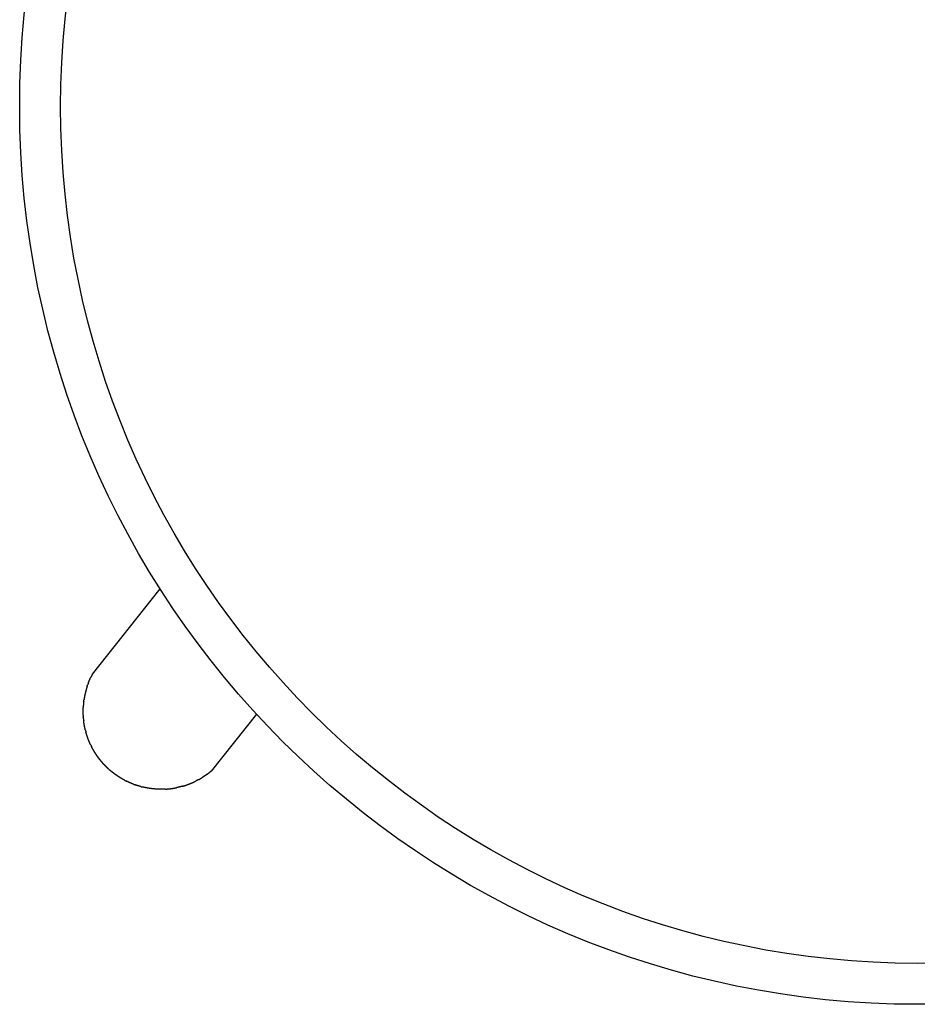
# Model space of a CAD drawing. Extents: x 4518 to 9639, y 4874 to 7834.
# Tile 3 of 8: x 8362 to 8569, y 7343 to 7570. Entities that reach past the tile are written whole.
import ezdxf

# ---------------------------------------------------------------- set-up
doc = ezdxf.new("R2010")
doc.units = 0
doc.header["$LTSCALE"] = 0.5
doc.layers.add('Visible Lines', color=7, linetype='CONTINUOUS', true_color=0x000000)

msp = doc.modelspace()

# ---------------------------------------------------------------- linework, layer by layer
at = {"layer": 'Visible Lines', "color": 0, "lineweight": -2}
for p, q in [((8379.054, 7418.857), (8394.705, 7438.488)), ((8416.874, 7409.651), (8406.438, 7396.561))]:
    msp.add_line(p, q, dxfattribs=at)
for radius in [206.73, 197.309]:
    msp.add_circle((8569.049, 7549.58), radius, dxfattribs=at)
for points in [[(8378.85, 7418.464), (8378.754, 7418.264), (8378.657, 7418.065)], [(8378.85, 7418.464), (8378.754, 7418.264), (8378.657, 7418.065)], [(8379.054, 7418.857), (8378.952, 7418.661), (8378.85, 7418.464)], [(8379.054, 7418.857), (8378.952, 7418.661), (8378.85, 7418.464)], [(8377.836, 7416.006), (8377.769, 7415.794), (8377.703, 7415.583)], [(8377.836, 7416.006), (8377.769, 7415.794), (8377.703, 7415.583)], [(8377.836, 7416.006), (8377.908, 7416.216), (8377.98, 7416.425)], [(8377.836, 7416.006), (8377.908, 7416.216), (8377.98, 7416.425)], [(8378.134, 7416.842), (8378.057, 7416.633), (8377.98, 7416.425)], [(8378.134, 7416.842), (8378.057, 7416.633), (8377.98, 7416.425)], [(8378.134, 7416.842), (8378.216, 7417.048), (8378.299, 7417.254)], [(8378.134, 7416.842), (8378.216, 7417.048), (8378.299, 7417.254)], [(8378.299, 7417.254), (8378.386, 7417.458), (8378.473, 7417.662)], [(8378.299, 7417.254), (8378.386, 7417.458), (8378.473, 7417.662)], [(8378.473, 7417.662), (8378.565, 7417.863), (8378.657, 7418.065)], [(8378.473, 7417.662), (8378.565, 7417.863), (8378.657, 7418.065)], [(8377.272, 7413.861), (8377.232, 7413.643), (8377.191, 7413.425)], [(8377.272, 7413.861), (8377.232, 7413.643), (8377.191, 7413.425)], [(8377.364, 7414.296), (8377.318, 7414.078), (8377.272, 7413.861)], [(8377.364, 7414.296), (8377.318, 7414.078), (8377.272, 7413.861)], [(8377.467, 7414.727), (8377.415, 7414.512), (8377.364, 7414.296)], [(8377.467, 7414.727), (8377.415, 7414.512), (8377.364, 7414.296)], [(8377.579, 7415.157), (8377.523, 7414.942), (8377.467, 7414.727)], [(8377.579, 7415.157), (8377.523, 7414.942), (8377.467, 7414.727)], [(8377.703, 7415.583), (8377.641, 7415.37), (8377.579, 7415.157)], [(8377.703, 7415.583), (8377.641, 7415.37), (8377.579, 7415.157)], [(8376.974, 7411.662), (8376.96, 7411.44), (8376.947, 7411.219)], [(8376.974, 7411.662), (8376.96, 7411.44), (8376.947, 7411.219)], [(8377.012, 7412.104), (8376.993, 7411.883), (8376.974, 7411.662)], [(8377.012, 7412.104), (8376.993, 7411.883), (8376.974, 7411.662)], [(8377.061, 7412.546), (8377.037, 7412.325), (8377.012, 7412.104)], [(8377.061, 7412.546), (8377.037, 7412.325), (8377.012, 7412.104)], [(8377.061, 7412.546), (8377.091, 7412.766), (8377.121, 7412.986)], [(8377.061, 7412.546), (8377.091, 7412.766), (8377.121, 7412.986)], [(8377.191, 7413.425), (8377.156, 7413.205), (8377.121, 7412.986)], [(8377.191, 7413.425), (8377.156, 7413.205), (8377.121, 7412.986)], [(8376.925, 7410.331), (8376.928, 7410.553), (8376.931, 7410.775)], [(8376.925, 7410.331), (8376.928, 7410.553), (8376.931, 7410.775)], [(8376.93, 7409.889), (8376.928, 7410.11), (8376.925, 7410.331)], [(8376.93, 7409.889), (8376.928, 7410.11), (8376.925, 7410.331)], [(8376.947, 7409.448), (8376.938, 7409.668), (8376.93, 7409.889)], [(8376.947, 7409.448), (8376.938, 7409.668), (8376.93, 7409.889)], [(8376.931, 7410.775), (8376.939, 7410.997), (8376.947, 7411.219)], [(8376.931, 7410.775), (8376.939, 7410.997), (8376.947, 7411.219)], [(8376.947, 7409.448), (8376.96, 7409.227), (8376.974, 7409.007)], [(8376.947, 7409.448), (8376.96, 7409.227), (8376.974, 7409.007)], [(8377.011, 7408.567), (8376.992, 7408.787), (8376.974, 7409.007)], [(8377.011, 7408.567), (8376.992, 7408.787), (8376.974, 7409.007)], [(8377.011, 7408.567), (8377.035, 7408.348), (8377.06, 7408.128)], [(8377.011, 7408.567), (8377.035, 7408.348), (8377.06, 7408.128)], [(8377.119, 7407.69), (8377.089, 7407.909), (8377.06, 7408.128)], [(8377.119, 7407.69), (8377.089, 7407.909), (8377.06, 7408.128)], [(8377.189, 7407.254), (8377.154, 7407.472), (8377.119, 7407.69)], [(8377.189, 7407.254), (8377.154, 7407.472), (8377.119, 7407.69)], [(8377.269, 7406.819), (8377.229, 7407.037), (8377.189, 7407.254)], [(8377.269, 7406.819), (8377.229, 7407.037), (8377.189, 7407.254)], [(8377.361, 7406.386), (8377.315, 7406.603), (8377.269, 7406.819)], [(8377.361, 7406.386), (8377.315, 7406.603), (8377.269, 7406.819)], [(8377.463, 7405.956), (8377.412, 7406.171), (8377.361, 7406.386)], [(8377.463, 7405.956), (8377.412, 7406.171), (8377.361, 7406.386)], [(8377.463, 7405.956), (8377.519, 7405.742), (8377.575, 7405.528)], [(8377.463, 7405.956), (8377.519, 7405.742), (8377.575, 7405.528)], [(8377.698, 7405.103), (8377.637, 7405.315), (8377.575, 7405.528)], [(8377.698, 7405.103), (8377.637, 7405.315), (8377.575, 7405.528)], [(8377.832, 7404.68), (8377.765, 7404.892), (8377.698, 7405.103)], [(8377.832, 7404.68), (8377.765, 7404.892), (8377.698, 7405.103)], [(8377.976, 7404.262), (8377.904, 7404.471), (8377.832, 7404.68)], [(8377.976, 7404.262), (8377.904, 7404.471), (8377.832, 7404.68)], [(8378.13, 7403.847), (8378.053, 7404.054), (8377.976, 7404.262)], [(8378.13, 7403.847), (8378.053, 7404.054), (8377.976, 7404.262)], [(8378.294, 7403.435), (8378.212, 7403.641), (8378.13, 7403.847)], [(8378.294, 7403.435), (8378.212, 7403.641), (8378.13, 7403.847)], [(8378.469, 7403.027), (8378.382, 7403.231), (8378.294, 7403.435)], [(8378.469, 7403.027), (8378.382, 7403.231), (8378.294, 7403.435)], [(8378.653, 7402.624), (8378.561, 7402.826), (8378.469, 7403.027)], [(8378.653, 7402.624), (8378.561, 7402.826), (8378.469, 7403.027)], [(8378.653, 7402.624), (8378.751, 7402.425), (8378.848, 7402.226)], [(8378.653, 7402.624), (8378.751, 7402.425), (8378.848, 7402.226)], [(8379.052, 7401.832), (8378.95, 7402.029), (8378.848, 7402.226)], [(8379.052, 7401.832), (8378.95, 7402.029), (8378.848, 7402.226)], [(8379.267, 7401.443), (8379.16, 7401.638), (8379.052, 7401.832)], [(8379.267, 7401.443), (8379.16, 7401.638), (8379.052, 7401.832)], [(8379.491, 7401.06), (8379.379, 7401.251), (8379.267, 7401.443)], [(8379.491, 7401.06), (8379.379, 7401.251), (8379.267, 7401.443)], [(8379.724, 7400.682), (8379.607, 7400.871), (8379.491, 7401.06)], [(8379.724, 7400.682), (8379.607, 7400.871), (8379.491, 7401.06)], [(8379.967, 7400.31), (8379.845, 7400.496), (8379.724, 7400.682)], [(8379.967, 7400.31), (8379.845, 7400.496), (8379.724, 7400.682)], [(8380.219, 7399.943), (8380.093, 7400.126), (8379.967, 7400.31)], [(8380.219, 7399.943), (8380.093, 7400.126), (8379.967, 7400.31)], [(8380.481, 7399.583), (8380.35, 7399.763), (8380.219, 7399.943)], [(8380.481, 7399.583), (8380.35, 7399.763), (8380.219, 7399.943)], [(8380.751, 7399.229), (8380.616, 7399.406), (8380.481, 7399.583)], [(8380.751, 7399.229), (8380.616, 7399.406), (8380.481, 7399.583)], [(8381.03, 7398.883), (8380.89, 7399.056), (8380.751, 7399.229)], [(8381.03, 7398.883), (8380.89, 7399.056), (8380.751, 7399.229)], [(8381.317, 7398.543), (8381.173, 7398.713), (8381.03, 7398.883)], [(8381.317, 7398.543), (8381.173, 7398.713), (8381.03, 7398.883)], [(8381.613, 7398.21), (8381.465, 7398.377), (8381.317, 7398.543)], [(8381.613, 7398.21), (8381.465, 7398.377), (8381.317, 7398.543)], [(8381.917, 7397.885), (8381.765, 7398.048), (8381.613, 7398.21)], [(8381.917, 7397.885), (8381.765, 7398.048), (8381.613, 7398.21)], [(8382.229, 7397.568), (8382.073, 7397.727), (8381.917, 7397.885)], [(8382.229, 7397.568), (8382.073, 7397.727), (8381.917, 7397.885)], [(8382.546, 7397.261), (8382.388, 7397.414), (8382.229, 7397.568)], [(8382.546, 7397.261), (8382.388, 7397.414), (8382.229, 7397.568)], [(8382.87, 7396.962), (8382.708, 7397.111), (8382.546, 7397.261)], [(8382.87, 7396.962), (8382.708, 7397.111), (8382.546, 7397.261)], [(8382.87, 7396.962), (8383.036, 7396.816), (8383.202, 7396.671)], [(8382.87, 7396.962), (8383.036, 7396.816), (8383.202, 7396.671)], [(8383.541, 7396.388), (8383.371, 7396.53), (8383.202, 7396.671)], [(8383.541, 7396.388), (8383.371, 7396.53), (8383.202, 7396.671)], [(8383.887, 7396.114), (8383.714, 7396.251), (8383.541, 7396.388)], [(8383.887, 7396.114), (8383.714, 7396.251), (8383.541, 7396.388)], [(8384.24, 7395.848), (8384.064, 7395.981), (8383.887, 7396.114)], [(8384.24, 7395.848), (8384.064, 7395.981), (8383.887, 7396.114)], [(8384.599, 7395.591), (8384.419, 7395.719), (8384.24, 7395.848)], [(8384.599, 7395.591), (8384.419, 7395.719), (8384.24, 7395.848)], [(8384.965, 7395.343), (8384.782, 7395.467), (8384.599, 7395.591)], [(8384.965, 7395.343), (8384.782, 7395.467), (8384.599, 7395.591)], [(8405.383, 7395.748), (8405.2, 7395.621), (8405.018, 7395.495)], [(8405.383, 7395.748), (8405.2, 7395.621), (8405.018, 7395.495)], [(8405.383, 7395.748), (8405.562, 7395.88), (8405.741, 7396.011)], [(8405.383, 7395.748), (8405.562, 7395.88), (8405.741, 7396.011)], [(8405.741, 7396.011), (8405.916, 7396.146), (8406.092, 7396.282)], [(8405.741, 7396.011), (8405.916, 7396.146), (8406.092, 7396.282)], [(8406.438, 7396.561), (8406.265, 7396.421), (8406.092, 7396.282)], [(8406.438, 7396.561), (8406.265, 7396.421), (8406.092, 7396.282)], [(8385.337, 7395.103), (8385.151, 7395.223), (8384.965, 7395.343)], [(8385.337, 7395.103), (8385.151, 7395.223), (8384.965, 7395.343)], [(8385.716, 7394.873), (8385.526, 7394.988), (8385.337, 7395.103)], [(8385.716, 7394.873), (8385.526, 7394.988), (8385.337, 7395.103)], [(8386.099, 7394.652), (8385.907, 7394.762), (8385.716, 7394.873)], [(8386.099, 7394.652), (8385.907, 7394.762), (8385.716, 7394.873)], [(8386.488, 7394.441), (8386.294, 7394.546), (8386.099, 7394.652)], [(8386.488, 7394.441), (8386.294, 7394.546), (8386.099, 7394.652)], [(8386.488, 7394.441), (8386.685, 7394.34), (8386.882, 7394.239)], [(8386.488, 7394.441), (8386.685, 7394.34), (8386.882, 7394.239)], [(8387.281, 7394.047), (8387.081, 7394.143), (8386.882, 7394.239)], [(8387.281, 7394.047), (8387.081, 7394.143), (8386.882, 7394.239)], [(8387.685, 7393.866), (8387.483, 7393.957), (8387.281, 7394.047)], [(8387.685, 7393.866), (8387.483, 7393.957), (8387.281, 7394.047)], [(8388.093, 7393.694), (8387.889, 7393.78), (8387.685, 7393.866)], [(8388.093, 7393.694), (8387.889, 7393.78), (8387.685, 7393.866)], [(8388.506, 7393.532), (8388.3, 7393.613), (8388.093, 7393.694)], [(8388.506, 7393.532), (8388.3, 7393.613), (8388.093, 7393.694)], [(8388.506, 7393.532), (8388.714, 7393.456), (8388.923, 7393.38)], [(8388.506, 7393.532), (8388.714, 7393.456), (8388.923, 7393.38)], [(8389.343, 7393.238), (8389.133, 7393.309), (8388.923, 7393.38)], [(8389.343, 7393.238), (8389.133, 7393.309), (8388.923, 7393.38)], [(8400.246, 7393.194), (8400.456, 7393.263), (8400.667, 7393.331)], [(8400.246, 7393.194), (8400.456, 7393.263), (8400.667, 7393.331)], [(8400.667, 7393.331), (8400.875, 7393.405), (8401.084, 7393.478)], [(8400.667, 7393.331), (8400.875, 7393.405), (8401.084, 7393.478)], [(8401.084, 7393.478), (8401.29, 7393.557), (8401.497, 7393.636)], [(8401.084, 7393.478), (8401.29, 7393.557), (8401.497, 7393.636)], [(8401.497, 7393.636), (8401.701, 7393.719), (8401.906, 7393.803)], [(8401.497, 7393.636), (8401.701, 7393.719), (8401.906, 7393.803)], [(8401.906, 7393.803), (8402.109, 7393.892), (8402.312, 7393.981)], [(8401.906, 7393.803), (8402.109, 7393.892), (8402.312, 7393.981)], [(8402.312, 7393.981), (8402.513, 7394.075), (8402.714, 7394.168)], [(8402.312, 7393.981), (8402.513, 7394.075), (8402.714, 7394.168)], [(8403.11, 7394.365), (8402.912, 7394.267), (8402.714, 7394.168)], [(8403.11, 7394.365), (8402.912, 7394.267), (8402.714, 7394.168)], [(8403.502, 7394.572), (8403.306, 7394.469), (8403.11, 7394.365)], [(8403.502, 7394.572), (8403.306, 7394.469), (8403.11, 7394.365)], [(8403.502, 7394.572), (8403.696, 7394.681), (8403.889, 7394.789)], [(8403.502, 7394.572), (8403.696, 7394.681), (8403.889, 7394.789)], [(8403.889, 7394.789), (8404.08, 7394.902), (8404.271, 7395.015)], [(8403.889, 7394.789), (8404.08, 7394.902), (8404.271, 7395.015)], [(8404.647, 7395.25), (8404.459, 7395.132), (8404.271, 7395.015)], [(8404.647, 7395.25), (8404.459, 7395.132), (8404.271, 7395.015)], [(8405.018, 7395.495), (8404.832, 7395.372), (8404.647, 7395.25)], [(8405.018, 7395.495), (8404.832, 7395.372), (8404.647, 7395.25)], [(8389.767, 7393.107), (8389.555, 7393.173), (8389.343, 7393.238)], [(8389.767, 7393.107), (8389.555, 7393.173), (8389.343, 7393.238)], [(8390.195, 7392.987), (8389.981, 7393.047), (8389.767, 7393.107)], [(8390.195, 7392.987), (8389.981, 7393.047), (8389.767, 7393.107)], [(8390.195, 7392.987), (8390.41, 7392.932), (8390.625, 7392.877)], [(8390.195, 7392.987), (8390.41, 7392.932), (8390.625, 7392.877)], [(8391.058, 7392.778), (8390.842, 7392.827), (8390.625, 7392.877)], [(8391.058, 7392.778), (8390.842, 7392.827), (8390.625, 7392.877)], [(8391.493, 7392.689), (8391.276, 7392.734), (8391.058, 7392.778)], [(8391.493, 7392.689), (8391.276, 7392.734), (8391.058, 7392.778)], [(8391.931, 7392.612), (8391.712, 7392.65), (8391.493, 7392.689)], [(8391.931, 7392.612), (8391.712, 7392.65), (8391.493, 7392.689)], [(8392.371, 7392.545), (8392.151, 7392.578), (8391.931, 7392.612)], [(8392.371, 7392.545), (8392.151, 7392.578), (8391.931, 7392.612)], [(8392.812, 7392.489), (8392.591, 7392.517), (8392.371, 7392.545)], [(8392.812, 7392.489), (8392.591, 7392.517), (8392.371, 7392.545)], [(8393.254, 7392.444), (8393.033, 7392.466), (8392.812, 7392.489)], [(8393.254, 7392.444), (8393.033, 7392.466), (8392.812, 7392.489)], [(8393.698, 7392.409), (8393.476, 7392.426), (8393.254, 7392.444)], [(8393.698, 7392.409), (8393.476, 7392.426), (8393.254, 7392.444)], [(8394.143, 7392.386), (8393.921, 7392.398), (8393.698, 7392.409)], [(8394.143, 7392.386), (8393.921, 7392.398), (8393.698, 7392.409)], [(8394.587, 7392.374), (8394.365, 7392.38), (8394.143, 7392.386)], [(8394.587, 7392.374), (8394.365, 7392.38), (8394.143, 7392.386)], [(8395.032, 7392.373), (8394.81, 7392.373), (8394.587, 7392.374)], [(8395.032, 7392.373), (8394.81, 7392.373), (8394.587, 7392.374)], [(8395.474, 7392.382), (8395.253, 7392.377), (8395.032, 7392.373)], [(8395.474, 7392.382), (8395.253, 7392.377), (8395.032, 7392.373)], [(8395.915, 7392.403), (8395.695, 7392.393), (8395.474, 7392.382)], [(8395.915, 7392.403), (8395.695, 7392.393), (8395.474, 7392.382)], [(8395.915, 7392.403), (8396.135, 7392.418), (8396.355, 7392.434)], [(8395.915, 7392.403), (8396.135, 7392.418), (8396.355, 7392.434)], [(8396.355, 7392.434), (8396.575, 7392.455), (8396.794, 7392.476)], [(8396.355, 7392.434), (8396.575, 7392.455), (8396.794, 7392.476)], [(8396.794, 7392.476), (8397.013, 7392.502), (8397.232, 7392.529)], [(8396.794, 7392.476), (8397.013, 7392.502), (8397.232, 7392.529)], [(8397.232, 7392.529), (8397.45, 7392.56), (8397.669, 7392.592)], [(8397.232, 7392.529), (8397.45, 7392.56), (8397.669, 7392.592)], [(8397.669, 7392.592), (8397.886, 7392.629), (8398.103, 7392.666)], [(8397.669, 7392.592), (8397.886, 7392.629), (8398.103, 7392.666)], [(8398.103, 7392.666), (8398.32, 7392.708), (8398.537, 7392.751)], [(8398.103, 7392.666), (8398.32, 7392.708), (8398.537, 7392.751)], [(8398.968, 7392.846), (8398.752, 7392.798), (8398.537, 7392.751)], [(8398.968, 7392.846), (8398.752, 7392.798), (8398.537, 7392.751)], [(8399.396, 7392.952), (8399.182, 7392.899), (8398.968, 7392.846)], [(8399.396, 7392.952), (8399.182, 7392.899), (8398.968, 7392.846)], [(8399.823, 7393.068), (8399.61, 7393.01), (8399.396, 7392.952)], [(8399.823, 7393.068), (8399.61, 7393.01), (8399.396, 7392.952)], [(8399.823, 7393.068), (8400.034, 7393.131), (8400.246, 7393.194)], [(8399.823, 7393.068), (8400.034, 7393.131), (8400.246, 7393.194)]]:
    msp.add_open_spline(points, degree=2, dxfattribs=at)

doc.saveas('drawing.dxf')
